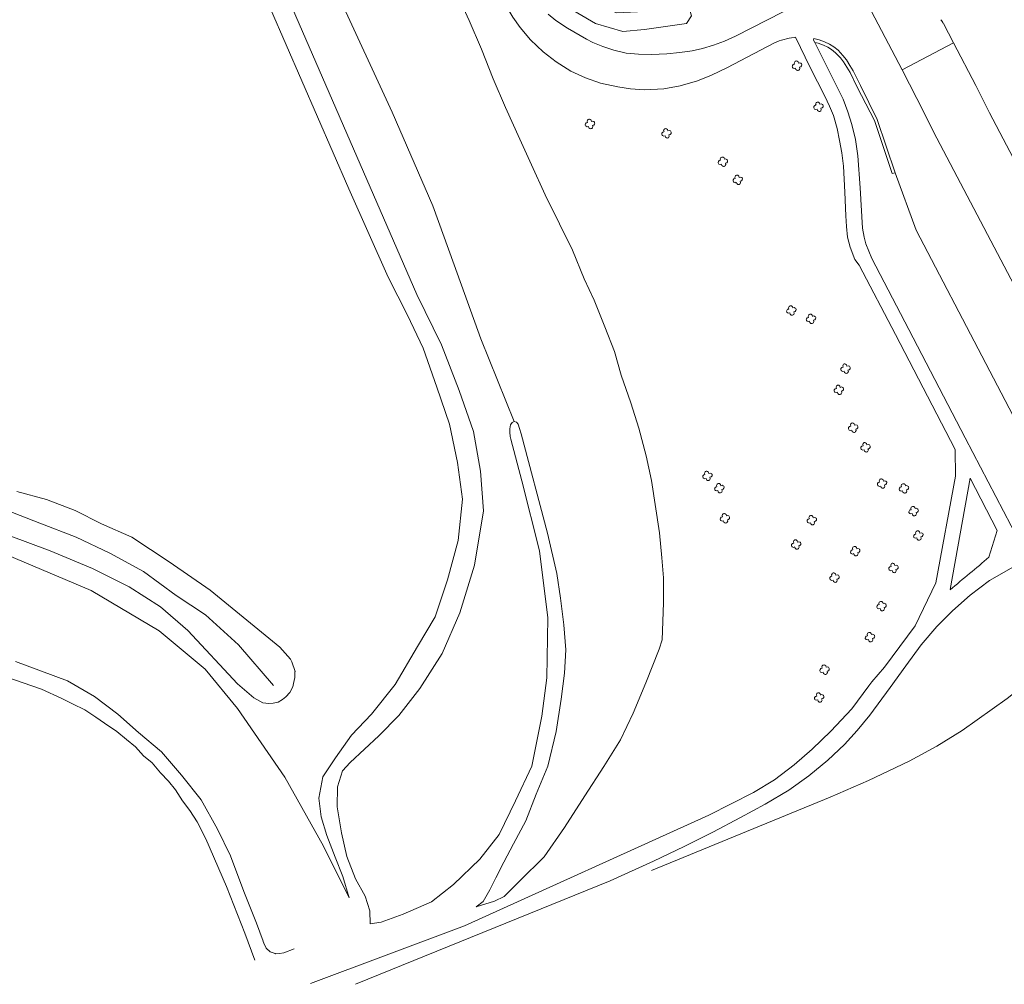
# Model space of a CAD drawing. Header units: metres. Extents: x 44942 to 45991, y 371239 to 373189.
# Tile 3 of 21: x 45318 to 45486, y 371743 to 371908. Entities that reach past the tile are written whole.
import ezdxf

# ---------------------------------------------------------------- set-up
doc = ezdxf.new("R2010")
doc.units = ezdxf.units.M
for name, color, linetype, lineweight in [('STRAATM_GEO_boom', 252, 'Continuous', 18), ('TOPO_GEO_kant gesloten verharding', 252, 'Continuous', 18), ('TOPO_GEO_kant open verharding', 252, 'Continuous', 18), ('TOPO_GEO_overig lijnvormig object', 252, 'Continuous', 18), ('WATER_GEO_insteek sloot', 252, 'Continuous', 18), ('WATER_GEO_kant water', 252, 'Continuous', 18)]:
    doc.layers.add(name, color=color, linetype=linetype, lineweight=lineweight)

# ---------------------------------------------------------------- blocks, each defined once
blk = doc.blocks.new('ST')
at = {"layer": 'STRAATM_GEO_boom', "color": 116, "linetype": 'Continuous', "lineweight": 13, "extrusion": (0, 0, -1)}
for centre, start, end in [((0.41, -0.11), 236.0753, 93.9246), ((0.08, 0.45), 326.0753, 183.9246), ((-0.48, 0.13), 56.0753, 273.9246), ((-0.16, -0.44), 146.0753, 3.9246)]:
    blk.add_arc(centre, 0.363, start, end, dxfattribs=at)

msp = doc.modelspace()

# ---------------------------------------------------------------- linework, layer by layer
at = {"layer": 'TOPO_GEO_kant gesloten verharding', "linetype": 'Continuous', "lineweight": 18}
for p, q in [((45461.73, 371911.95), (45468.57, 371898.92)), ((45477.34, 371903.54), (45475.62, 371906.84)), ((45468.57, 371898.92), (45477.34, 371903.54)), ((45466.87, 371881.23), (45466.81, 371881.4)), ((45476.76, 371810.16), (45480.18, 371829.22)), ((45465.57, 371796.94), (45463.39, 371794.43))]:
    msp.add_line(p, q, dxfattribs=at)
at = {"layer": 'TOPO_GEO_kant gesloten verharding', "linetype": 'Continuous', "lineweight": 18, "flags": 128}
for points in [[(45349.1, 372008.59), (45350.75, 372005.23), (45393.87, 371923.11), (45398.6, 371914.11), (45400.47, 371910.6), (45402.08, 371907.96), (45403.31, 371906.18), (45405.1, 371904.05), (45407.24, 371901.99), (45409.44, 371900.28), (45411.95, 371898.72), (45414.45, 371897.57), (45417.05, 371896.66), (45419.97, 371896.01), (45422.19, 371895.67), (45424.57, 371895.54), (45427.85, 371895.72), (45430.62, 371896.18), (45433.63, 371897.08), (45436.02, 371898.04), (45438.6, 371899.28), (45446.77, 371903.53)], [(45408.11, 371908.43), (45409.39, 371907.39), (45411.37, 371906.03), (45414.66, 371904.15), (45415.75, 371903.61), (45417.44, 371902.9), (45419.33, 371902.28), (45421.44, 371901.81), (45423.53, 371901.59), (45425.74, 371901.57), (45428.39, 371901.69), (45430.59, 371901.89), (45432.67, 371902.16), (45434.45, 371902.56), (45436.37, 371903.14), (45438.24, 371903.83), (45440.08, 371904.69), (45448.22, 371908.84)], [(45450.11, 371904.47), (45450.33, 371904.51), (45452.87, 371899.31), (45455.35, 371894.47), (45456.18, 371892.74), (45456.82, 371891.12), (45457.47, 371888.9), (45457.9, 371886.89), (45458.26, 371884.79), (45458.53, 371882.51), (45458.8, 371878.07), (45458.97, 371874.02), (45459.05, 371872.19), (45459.26, 371870.37), (45459.7, 371868.63), (45460.49, 371866.53), (45461.25, 371865.56), (45467.46, 371853.71), (45477.64, 371834.11)], [(45453.67, 371903.63), (45453.44, 371904.03), (45453.47, 371904.3), (45454.37, 371904.05), (45455.33, 371903.74), (45456.17, 371903.35), (45456.89, 371902.89), (45457.62, 371902.27), (45458.47, 371901.41), (45459.05, 371900.67), (45459.64, 371899.69), (45460.21, 371898.79), (45461.44, 371896.26), (45464.32, 371890.44), (45467.36, 371881.34)], [(45453.67, 371903.63), (45454.53, 371901.89), (45458.52, 371893.91), (45459.32, 371891.74), (45459.99, 371889.6), (45460.59, 371887.05), (45461, 371884.27), (45461.41, 371878.8), (45461.82, 371871.92), (45462.07, 371870.36), (45462.39, 371869.24), (45463.37, 371866.71), (45469.71, 371854.58), (45479.35, 371836.08), (45488.51, 371818.55)], [(45514.13, 371832.05), (45514.59, 371832.33), (45512.18, 371836.95), (45506.46, 371847.93), (45496.33, 371867.23), (45483.51, 371891.58), (45481.81, 371895.03), (45481.15, 371896.24), (45477.34, 371903.54)], [(45468.57, 371898.92), (45472.35, 371891.62), (45473.93, 371888.33)], [(45505.76, 371827.89), (45503.27, 371832.62), (45473.93, 371888.33)], [(45467.36, 371881.34), (45470.95, 371871.54), (45494.78, 371826.03), (45496.27, 371822.62)], [(45465.57, 371796.94), (45470.82, 371803.99), (45474.34, 371811.31), (45477.68, 371829.54), (45477.64, 371834.11)], [(45483.41, 371815.73), (45484.82, 371820.24), (45480.18, 371829.22)], [(45487.99, 371814.26), (45483.52, 371811.7), (45480.18, 371809.24), (45477.16, 371806.54), (45474.48, 371803.85), (45471.85, 371800.72), (45469.21, 371797.16), (45466.55, 371793.45), (45463.05, 371788.7), (45460.91, 371786.13), (45458.73, 371783.73), (45455.89, 371781.06), (45452.64, 371778.34), (45449.2, 371775.91), (45445.16, 371773.54), (45440.98, 371771.26), (45436.25, 371768.74), (45431.33, 371766.32), (45426.1, 371763.8), (45418.67, 371760.43), (45375.16, 371742.76)], [(45495.24, 371798.38), (45486.52, 371791.58), (45478.84, 371786.11), (45474.5, 371783.42), (45469.8, 371780.89), (45462.83, 371777.57), (45456.28, 371774.73), (45425.75, 371762.22)], [(45463.39, 371794.43), (45462.87, 371793.74), (45460, 371789.82), (45456.41, 371786), (45453.2, 371782.93), (45450.15, 371780.22), (45446.78, 371777.67), (45443.16, 371775.53), (45435.56, 371771.63), (45393.8, 371752.77), (45367.48, 371742.91)]]:
    msp.add_lwpolyline(points, dxfattribs=at)
at = {"layer": 'TOPO_GEO_kant gesloten verharding', "linetype": 'Continuous', "lineweight": 18}
msp.add_arc((45469.58, 371903.35), 6.97, 30.0944, 36.5582, dxfattribs=at)
at = {"layer": 'TOPO_GEO_kant gesloten verharding', "linetype": 'Continuous', "lineweight": 18, "extrusion": (0, 0, -1)}
for centre, radius, start, end in [((-45451.34, 371893.75), 10.8, 64.9267, 83.4587), ((-45301.18, 372026.85), 278.9, 229.2009, 230.9833)]:
    msp.add_arc(centre, radius, start, end, dxfattribs=at)
at = {"layer": 'TOPO_GEO_kant open verharding', "linetype": 'Continuous', "lineweight": 18}
msp.add_line((45467.36, 371881.34), (45466.87, 371881.23), dxfattribs=at)
at = {"layer": 'TOPO_GEO_kant open verharding', "linetype": 'Continuous', "lineweight": 18, "flags": 128}
msp.add_lwpolyline([(45453.67, 371903.63), (45454.23, 371903.47), (45455.11, 371903.18), (45455.89, 371902.83), (45456.53, 371902.41), (45457.21, 371901.83), (45458.02, 371901.01), (45458.55, 371900.33), (45459.13, 371899.37), (45459.69, 371898.5), (45460.9, 371896), (45463.85, 371890.26), (45466.81, 371881.4)], dxfattribs=at)
at = {"layer": 'TOPO_GEO_overig lijnvormig object', "linetype": 'Continuous', "lineweight": 18, "flags": 128}
for points in [[(45335.37, 371991.52), (45350.26, 371959.5), (45363.19, 371931.22), (45381.43, 371891.71), (45388.39, 371875.74), (45392.06, 371865.61), (45396.58, 371852.99), (45402.28, 371838.87)], [(45332.9, 371981.89), (45385.64, 371860.56), (45389.88, 371851.98), (45392.91, 371844.16), (45395.34, 371837.17), (45396.51, 371830.37), (45397.03, 371823.62)], [(45374.08, 371757.53), (45373.03, 371761.2), (45371.7, 371764.48), (45370.3, 371768.18), (45369.31, 371771.38), (45368.93, 371774.57), (45369.59, 371778.18), (45371.76, 371781.46), (45374.47, 371785.32), (45377.88, 371788.87), (45381.96, 371793.99), (45385.76, 371800.44), (45388.81, 371805.5), (45390.9, 371811.85), (45392.73, 371818.58), (45393.43, 371825.62), (45392.62, 371831.9), (45391.23, 371838.44), (45389.06, 371844.77), (45386.76, 371851.4), (45384.06, 371857.03), (45380.78, 371863.55), (45374.02, 371878.61), (45331.22, 371977.05)], [(45395.78, 371755.99), (45398.95, 371756.97), (45400.57, 371757.74), (45403.28, 371760.42), (45407.42, 371764.55), (45410.9, 371769.54), (45414.35, 371774.96), (45417.63, 371779.96), (45420.43, 371784.52), (45422.62, 371789.08), (45424.79, 371794.27), (45427.07, 371800.01), (45427.58, 371801.61), (45427.81, 371807.89), (45427.78, 371812.16), (45427.53, 371815.57), (45427.13, 371819.85), (45425.75, 371828.78), (45424.86, 371833.04), (45423.57, 371837.77), (45422.21, 371842.07), (45420.57, 371846.79), (45419.43, 371850.85), (45417.75, 371855.05), (45415.97, 371859.62), (45414.27, 371863.25), (45412.25, 371868.16), (45410.01, 371872.64), (45407.58, 371877.6), (45405.25, 371882.69), (45403.28, 371887.11), (45400.83, 371892.51), (45398.72, 371897.39), (45396.72, 371902.48), (45394.62, 371907.34), (45391.39, 371914.35)], [(45397.03, 371823.62), (45395.48, 371814.32), (45392.99, 371806.19), (45390.01, 371799.25), (45386.15, 371793.27), (45382.57, 371788.68), (45379.16, 371785.19), (45374.28, 371780.63), (45372.96, 371779.22), (45372.1, 371776.46), (45372.02, 371773.09), (45372.81, 371768.62), (45373.71, 371764.59), (45375.2, 371760.79), (45376.8, 371757.84), (45377.65, 371755.33), (45377.7, 371753.07), (45379.55, 371753.4), (45383.31, 371754.74), (45388.17, 371756.82), (45391.93, 371759.81), (45396.43, 371764.12), (45399.7, 371768.36), (45402.51, 371774.12), (45405.28, 371780.01), (45406.99, 371788.55), (45407.85, 371795.12), (45408.03, 371805.36), (45406.61, 371816.77), (45403.62, 371828.73), (45401.73, 371835.87), (45401.6, 371836.33), (45401.56, 371837.03), (45401.55, 371837.6), (45401.67, 371838.29), (45401.92, 371838.7), (45402.28, 371838.87)], [(45402.28, 371838.87), (45402.71, 371838.78), (45402.94, 371838.44), (45403.2, 371837.7), (45403.48, 371836.76), (45407.97, 371819.79), (45409.6, 371812.9), (45410.21, 371808.68), (45410.76, 371804.13), (45411.09, 371799.86), (45410.9, 371795.91), (45410.32, 371791.48), (45409.44, 371785.95), (45408.01, 371780.02), (45406.02, 371775.21), (45404.25, 371770.7), (45402.19, 371766.78), (45400.54, 371763.61), (45399.17, 371760.93), (45398.15, 371758.89), (45396.97, 371756.93), (45395.78, 371755.99)], [(45364.83, 371796.11), (45364.84, 371796.21), (45364.28, 371797.83), (45364.07, 371798.27), (45362.24, 371800.35), (45350.32, 371810.1), (45343.36, 371814.91), (45336.93, 371819.12), (45331.76, 371821.38), (45327.29, 371823.7), (45322.36, 371825.56), (45317.32, 371826.95)], [(45361.19, 371793.82), (45355.21, 371800.72), (45349.53, 371805.84), (45344.51, 371809.19), (45338.94, 371813.26), (45333.17, 371816.41), (45327.42, 371819.14), (45321.24, 371821.49), (45313.15, 371824.67)], [(45315.82, 371819.47), (45323, 371816.77), (45330.23, 371813.8), (45336.5, 371810.65), (45341.83, 371807.23), (45346.54, 371803.21), (45355.04, 371794.1), (45357.82, 371791.7), (45359.36, 371790.81), (45360.37, 371790.73), (45361.1, 371790.79), (45361.96, 371790.97), (45362.72, 371791.41), (45363.25, 371791.85), (45363.98, 371792.58), (45364.48, 371793.54), (45364.59, 371794.16), (45364.81, 371795.16), (45364.83, 371796.11)], [(45357.95, 371746.89), (45356.26, 371751.49), (45353.16, 371759.46), (45349.61, 371767.61), (45348.13, 371770.52), (45346.88, 371772.46), (45345.64, 371774.08), (45344.44, 371775.99), (45343.2, 371777.46), (45341.85, 371778.86), (45340.43, 371780.58), (45338.96, 371781.77), (45337.56, 371783.33), (45336.04, 371784.55), (45334.37, 371785.96), (45332.3, 371787.37), (45330.83, 371788.4), (45328.93, 371789.61), (45326.81, 371790.68), (45324.99, 371791.58), (45321.53, 371793.18), (45313.73, 371795.87)]]:
    msp.add_lwpolyline(points, dxfattribs=at)
at = {"layer": 'WATER_GEO_insteek sloot', "linetype": 'Continuous', "lineweight": 18, "flags": 128}
msp.add_lwpolyline([(45406.99, 371913.69), (45410.83, 371909.98), (45416.16, 371906.85), (45420.86, 371905.48), (45424.57, 371905.81), (45431.75, 371906.88), (45432.56, 371908.17), (45431.9, 371910.41), (45430.79, 371910.71), (45425.21, 371909.34), (45423.34, 371908.84), (45419.8, 371908.68), (45416.25, 371910.1), (45412.64, 371912.49), (45407.84, 371918.96), (45403.69, 371925.79), (45401.41, 371924.4), (45406.99, 371913.69)], dxfattribs=at)
at = {"layer": 'WATER_GEO_kant water', "linetype": 'Continuous', "lineweight": 18, "flags": 128}
for points in [[(45216.98, 372000), (45238.1, 371872.97), (45240.8, 371865.46), (45244.54, 371859.39), (45250, 371852.03), (45255.9, 371844.99), (45262.29, 371839.47), (45269.04, 371835.21), (45279.5, 371829.78), (45290.1, 371826.18), (45302.61, 371821.35), (45315.6, 371816.09), (45329.99, 371810.01), (45341.6, 371803.14), (45349.47, 371796.61), (45355.04, 371789.88)], [(45364.69, 371748.8), (45362.92, 371748.16), (45362.18, 371748), (45361.53, 371747.99), (45361.43, 371748), (45360.58, 371748.31), (45359.9, 371748.94), (45359.49, 371749.77), (45359.42, 371750.05), (45359.42, 371750.12), (45358.24, 371753.22), (45356.09, 371758.59), (45353.81, 371764.7), (45351.58, 371769.27), (45348.83, 371774.29), (45345.46, 371778.47), (45342.02, 371782.48), (45338.1, 371785.78), (45334.54, 371788.87), (45330.57, 371791.94), (45325.96, 371794.58), (45317.06, 371797.9)], [(45355.04, 371789.88), (45363.08, 371778.12), (45369.69, 371766.33), (45374.08, 371757.53)]]:
    msp.add_lwpolyline(points, dxfattribs=at)

# ---------------------------------------------------------------- block references
at = {"layer": 'STRAATM_GEO_boom', "linetype": 'Continuous', "lineweight": 18}
for p in [(45450.58, 371899.64), (45454.24, 371892.63), (45415.2, 371889.69), (45428.27, 371888.09), (45437.92, 371883.24), (45440.45, 371880.14), (45449.61, 371857.84), (45452.97, 371856.41), (45458.86, 371847.9), (45457.73, 371844.28), (45460.18, 371837.82), (45462.28, 371834.47), (45435.27, 371829.58), (45437.31, 371827.49), (45465.11, 371828.27), (45468.85, 371827.45), (45470.5, 371823.57), (45438.26, 371822.34), (45453.1, 371822.01), (45471.31, 371819.4), (45450.44, 371817.86), (45460.53, 371816.72), (45467.06, 371813.86), (45456.97, 371812.21), (45465.03, 371807.35), (45463.04, 371802.05), (45455.29, 371796.49), (45454.36, 371791.74)]:
    msp.add_blockref('ST', p, dxfattribs=at)

doc.saveas('drawing.dxf')
